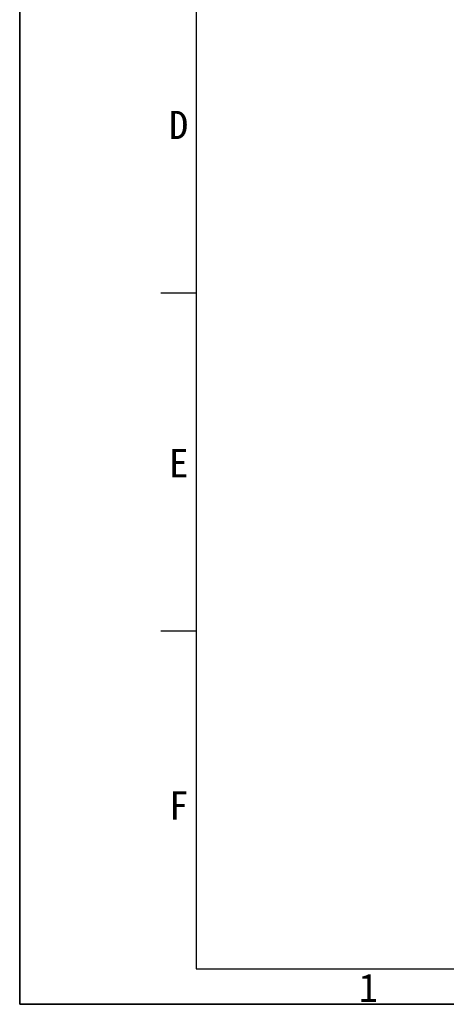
# Model space of a CAD drawing. Header units: millimetres. Extents: x 0 to 423, y 0 to 297.
# Tile 1 of 39: x 0 to 60, y 0 to 139. Entities that reach past the tile are written whole.
import ezdxf

# ---------------------------------------------------------------- set-up
doc = ezdxf.new("R2010")
doc.units = ezdxf.units.MM
doc.styles.add('SLDTEXTSTYLE1', font='SIMSUN.TTC')

# ---------------------------------------------------------------- blocks, each defined once
blk = doc.blocks.new('SW_NOTE_0_3')
at = {"color": 0, "linetype": 'Continuous', "lineweight": 18, "insert": (1.19, 4.65), "char_height": 4, "attachment_point": 2, "style": 'SLDTEXTSTYLE1'}
blk.add_mtext('D', dxfattribs=at)
blk = doc.blocks.new('SW_NOTE_0_4')
at = {"color": 0, "linetype": 'Continuous', "lineweight": 18, "insert": (1.19, 4.65), "char_height": 4, "attachment_point": 2, "style": 'SLDTEXTSTYLE1'}
blk.add_mtext('E', dxfattribs=at)
blk = doc.blocks.new('SW_NOTE_0_5')
at = {"color": 0, "linetype": 'Continuous', "lineweight": 18, "insert": (1.19, 4.65), "char_height": 4, "attachment_point": 2, "style": 'SLDTEXTSTYLE1'}
blk.add_mtext('F', dxfattribs=at)
blk = doc.blocks.new('SW_NOTE_0_20')
at = {"color": 0, "linetype": 'Continuous', "lineweight": 18, "insert": (1.19, 4.65), "char_height": 4, "attachment_point": 2, "style": 'SLDTEXTSTYLE1'}
blk.add_mtext('1', dxfattribs=at)
blk = doc.blocks.new('GB_A3_A')
at = {"color": 3, "lineweight": 35, "true_color": 0x00ff00}
for p, q in [((0, 0), (0, 297)), ((420, 0), (0, 0))]:
    blk.add_line(p, q, dxfattribs=at)
at = {"lineweight": 25}
for p, q in [((25, 292), (25, 5)), ((25, 5), (415, 5))]:
    blk.add_line(p, q, dxfattribs=at)
at = {"color": 1, "lineweight": 25}
for p, q in [((25, 100.67), (20, 100.67)), ((25, 52.83), (20, 52.83))]:
    blk.add_line(p, q, dxfattribs=at)
for q in [(0, 10), (10, 0)]:
    blk.add_line((0, 0), q)
at = {"color": 190, "linetype": 'Continuous', "lineweight": 18, "true_color": 0x8000ff}
for name, p in [('SW_NOTE_0_3', (21.34, 121.83)), ('SW_NOTE_0_4', (21.34, 73.95)), ('SW_NOTE_0_5', (21.34, 25.5)), ('SW_NOTE_0_20', (48.21, -0.3))]:
    blk.add_blockref(name, p, dxfattribs=at)

msp = doc.modelspace()

# ---------------------------------------------------------------- block references
at = {"color": 7, "linetype": 'Continuous'}
msp.add_blockref('GB_A3_A', (0, 0), dxfattribs=at)

doc.saveas('drawing.dxf')
